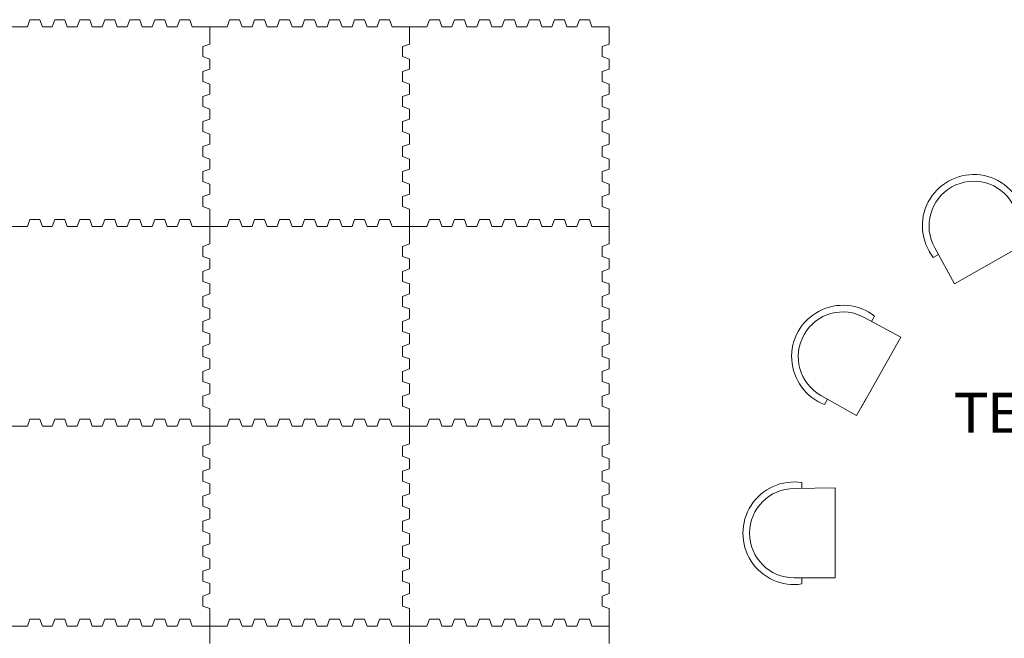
# Model space of a CAD drawing. Header units: millimetres. Extents: x -8931983 to 9630244, y 4 to 18563053.
# Tile 77 of 256: x 349104.04 to 349108.97, y 9281960.45 to 9281963.55. Entities that reach past the tile are written whole.
import ezdxf

# ---------------------------------------------------------------- set-up
doc = ezdxf.new("R2010")
doc.units = ezdxf.units.MM
doc.layers.add('LMOBILIARIO', color=252, linetype='Continuous', lineweight=5, true_color=0x898989)
doc.layers.add('TEXTO AMBIENTES', color=7, linetype='Continuous', lineweight=30)
doc.styles.add('Arial_1', font='arial.ttf', dxfattribs={"height": 0.15})

# ---------------------------------------------------------------- blocks, each defined once
blk = doc.blocks.new('silla edf 4')
at = {"layer": 'LMOBILIARIO', "lineweight": 0}
for p, q in [((-0.2234762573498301, 0), (-0.2265237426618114, -0.2048214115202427)), ((0.2234762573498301, 0), (0.2234762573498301, -0.2048214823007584)), ((-0.223793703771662, -0.038152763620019), (-0.2540463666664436, -0.038152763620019)), ((0.2234762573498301, -0.038152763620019), (0.2540463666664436, -0.038152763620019)), ((0.1816143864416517, -0.2048214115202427), (-0.2265237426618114, -0.2048214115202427)), ((0.2234762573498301, -0.2048214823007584), (0.1247153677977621, -0.2048214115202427))]:
    blk.add_line(p, q, dxfattribs=at)
for radius, start, end in [(0.2568952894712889, 351.459152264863, 188.540847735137), (0.2234762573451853, 0, 180)]:
    blk.add_arc((0, 0), radius, start, end, dxfattribs=at)
blk = doc.blocks.new('terapia grupal')
at = {"lineweight": 5}
blk.add_blockref('silla edf 4', (-1.0233894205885, 0.5333340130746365), dxfattribs=at)
for p, rotation in [((-1.907337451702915, 0.2897320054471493), 29.45180445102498), ((0.5578668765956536, -0.3646759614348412), 299.4518044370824), ((-2.561745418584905, -2.175472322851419), 119.451804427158), ((-0.0965410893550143, -2.829880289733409), 209.4518044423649)]:
    blk.add_blockref('silla edf 4', p, dxfattribs=dict(at, rotation=rotation))
at = {"lineweight": 5, "xscale": -1}
for p, rotation in [((-0.0965410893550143, 0.2897320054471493), 330.548195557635), ((-2.561745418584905, -0.3646759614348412), 60.54819557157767), ((-2.805347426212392, -1.248623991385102), 89.99999998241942), ((0.8014688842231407, -1.291524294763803), 269.9999999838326), ((0.5578668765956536, -2.175472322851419), 240.5481955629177), ((-1.907337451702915, -2.829880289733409), 150.5481955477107), ((-1.0233894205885, -3.073482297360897), 180)]:
    blk.add_blockref('silla edf 4', p, dxfattribs=dict(at, rotation=rotation))
blk = doc.blocks.new('bloque pg edf 04')
at = {"layer": 'LMOBILIARIO', "lineweight": 0}
for points in [[(-10.59918772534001, 10.43600963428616), (-10.51168772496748, 10.43600963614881), (-10.49918772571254, 10.47100963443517), (-10.44918772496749, 10.47100963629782), (-10.43668772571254, 10.43600963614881), (-10.38668772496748, 10.43600963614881), (-10.37418772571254, 10.47100963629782), (-10.32418772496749, 10.47100963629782), (-10.31168772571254, 10.43600963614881), (-10.26168772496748, 10.43600963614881), (-10.24918772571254, 10.47100963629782), (-10.19918772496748, 10.47100963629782), (-10.18668772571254, 10.43600963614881), (-10.13668772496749, 10.43600963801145), (-10.12418772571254, 10.47100963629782), (-10.09918772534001, 10.47100963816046), (-10.07418772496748, 10.47100963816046), (-10.06168772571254, 10.43600963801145), (-10.01168772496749, 10.43600963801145), (-9.999187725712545, 10.47100963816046), (-9.949187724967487, 10.47100963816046), (-9.936687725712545, 10.43600963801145), (-9.886687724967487, 10.43600963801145), (-9.874187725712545, 10.47100963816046), (-9.824187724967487, 10.47100963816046), (-9.811687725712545, 10.43600963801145), (-9.761687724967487, 10.4360096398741), (-9.749187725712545, 10.47100964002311), (-9.699187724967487, 10.47100964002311), (-9.686687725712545, 10.4360096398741), (-9.599187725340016, 10.43600963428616), (-9.599187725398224, 10.52350963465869), (-9.634187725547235, 10.53600963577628), (-9.634187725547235, 10.58600963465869), (-9.599187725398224, 10.59850963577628), (-9.599187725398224, 10.64850963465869), (-9.634187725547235, 10.66100963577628), (-9.634187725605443, 10.71100963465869), (-9.599187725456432, 10.72350963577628), (-9.599187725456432, 10.77350963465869), (-9.634187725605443, 10.78600963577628), (-9.634187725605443, 10.83600963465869), (-9.599187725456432, 10.84850963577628), (-9.59918772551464, 10.89850963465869), (-9.63418772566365, 10.91100963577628), (-9.63418772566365, 10.93600963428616), (-9.63418772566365, 10.96100963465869), (-9.59918772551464, 10.97350963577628), (-9.59918772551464, 11.02350963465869), (-9.63418772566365, 11.03600963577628), (-9.634187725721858, 11.08600963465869), (-9.599187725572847, 11.09850963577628), (-9.599187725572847, 11.14850963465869), (-9.634187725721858, 11.16100963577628), (-9.634187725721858, 11.21100963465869), (-9.599187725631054, 11.22350963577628), (-9.599187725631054, 11.27350963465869), (-9.634187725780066, 11.28600963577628), (-9.634187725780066, 11.33600963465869), (-9.599187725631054, 11.34850963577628), (-9.599187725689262, 11.43600963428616), (-9.686687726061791, 11.43600963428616), (-9.699187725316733, 11.47100963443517), (-9.749187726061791, 11.47100963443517), (-9.761687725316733, 11.43600963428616), (-9.811687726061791, 11.43600963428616), (-9.824187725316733, 11.47100963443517), (-9.874187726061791, 11.47100963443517), (-9.886687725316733, 11.43600963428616), (-9.936687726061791, 11.43600963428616), (-9.949187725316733, 11.47100963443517), (-9.999187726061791, 11.47100963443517), (-10.01168772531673, 11.43600963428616), (-10.06168772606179, 11.43600963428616), (-10.07418772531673, 11.47100963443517), (-10.09918772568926, 11.47100963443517), (-10.12418772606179, 11.47100963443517), (-10.13668772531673, 11.43600963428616), (-10.18668772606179, 11.43600963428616), (-10.19918772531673, 11.47100963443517), (-10.24918772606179, 11.47100963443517), (-10.26168772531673, 11.43600963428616), (-10.31168772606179, 11.43600963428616), (-10.32418772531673, 11.47100963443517), (-10.37418772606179, 11.47100963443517), (-10.38668772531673, 11.43600963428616), (-10.43668772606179, 11.43600963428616), (-10.44918772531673, 11.47100963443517), (-10.49918772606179, 11.47100963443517), (-10.51168772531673, 11.43600963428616), (-10.59918772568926, 11.43600963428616)], [(-10.59918777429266, 9.436009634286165), (-10.51168777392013, 9.43600963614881), (-10.49918777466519, 9.471009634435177), (-10.44918777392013, 9.47100963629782), (-10.43668777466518, 9.43600963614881), (-10.38668777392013, 9.43600963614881), (-10.37418777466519, 9.47100963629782), (-10.32418777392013, 9.47100963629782), (-10.31168777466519, 9.43600963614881), (-10.26168777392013, 9.43600963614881), (-10.24918777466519, 9.47100963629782), (-10.19918777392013, 9.47100963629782), (-10.18668777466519, 9.43600963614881), (-10.13668777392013, 9.436009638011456), (-10.12418777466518, 9.47100963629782), (-10.09918777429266, 9.471009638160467), (-10.07418777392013, 9.471009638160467), (-10.06168777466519, 9.436009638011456), (-10.01168777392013, 9.436009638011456), (-9.999187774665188, 9.471009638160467), (-9.949187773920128, 9.471009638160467), (-9.936687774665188, 9.436009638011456), (-9.886687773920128, 9.436009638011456), (-9.874187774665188, 9.471009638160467), (-9.824187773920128, 9.471009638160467), (-9.811687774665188, 9.436009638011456), (-9.761687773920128, 9.4360096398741), (-9.749187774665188, 9.471009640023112), (-9.699187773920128, 9.471009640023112), (-9.686687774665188, 9.4360096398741), (-9.599187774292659, 9.436009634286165), (-9.599187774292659, 9.523509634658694), (-9.63418777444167, 9.536009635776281), (-9.634187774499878, 9.586009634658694), (-9.599187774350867, 9.598509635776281), (-9.599187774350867, 9.648509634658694), (-9.634187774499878, 9.661009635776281), (-9.634187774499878, 9.711009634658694), (-9.599187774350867, 9.723509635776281), (-9.599187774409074, 9.773509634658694), (-9.634187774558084, 9.786009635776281), (-9.634187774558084, 9.836009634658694), (-9.599187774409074, 9.848509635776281), (-9.599187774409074, 9.898509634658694), (-9.634187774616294, 9.911009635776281), (-9.634187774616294, 9.936009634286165), (-9.634187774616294, 9.961009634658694), (-9.59918777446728, 9.973509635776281), (-9.59918777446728, 10.02350963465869), (-9.634187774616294, 10.03600963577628), (-9.634187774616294, 10.08600963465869), (-9.59918777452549, 10.09850963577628), (-9.59918777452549, 10.14850963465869), (-9.634187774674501, 10.16100963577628), (-9.634187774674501, 10.21100963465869), (-9.59918777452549, 10.22350963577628), (-9.599187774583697, 10.27350963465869), (-9.634187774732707, 10.28600963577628), (-9.634187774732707, 10.33600963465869), (-9.599187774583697, 10.34850963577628), (-9.599187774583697, 10.43600963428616), (-9.686687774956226, 10.43600963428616), (-9.699187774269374, 10.47100963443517), (-9.749187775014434, 10.47100963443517), (-9.761687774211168, 10.43600963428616), (-9.811687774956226, 10.43600963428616), (-9.824187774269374, 10.47100963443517), (-9.874187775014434, 10.47100963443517), (-9.886687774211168, 10.43600963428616), (-9.936687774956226, 10.43600963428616), (-9.949187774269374, 10.47100963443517), (-9.999187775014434, 10.47100963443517), (-10.01168777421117, 10.43600963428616), (-10.06168777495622, 10.43600963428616), (-10.07418777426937, 10.47100963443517), (-10.0991877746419, 10.47100963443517), (-10.12418777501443, 10.47100963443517), (-10.13668777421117, 10.43600963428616), (-10.18668777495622, 10.43600963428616), (-10.19918777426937, 10.47100963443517), (-10.24918777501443, 10.47100963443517), (-10.26168777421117, 10.43600963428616), (-10.31168777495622, 10.43600963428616), (-10.32418777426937, 10.47100963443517), (-10.37418777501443, 10.47100963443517), (-10.38668777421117, 10.43600963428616), (-10.43668777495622, 10.43600963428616), (-10.44918777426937, 10.47100963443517), (-10.49918777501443, 10.47100963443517), (-10.51168777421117, 10.43600963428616), (-10.5991877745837, 10.43600963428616)], [(-10.5991878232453, 8.436009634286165), (-10.51168782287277, 8.43600963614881), (-10.49918782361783, 8.471009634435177), (-10.44918782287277, 8.47100963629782), (-10.43668782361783, 8.43600963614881), (-10.38668782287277, 8.43600963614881), (-10.37418782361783, 8.47100963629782), (-10.32418782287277, 8.47100963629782), (-10.31168782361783, 8.43600963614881), (-10.26168782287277, 8.43600963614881), (-10.24918782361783, 8.47100963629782), (-10.19918782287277, 8.47100963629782), (-10.18668782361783, 8.43600963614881), (-10.13668782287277, 8.436009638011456), (-10.12418782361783, 8.47100963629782), (-10.0991878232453, 8.471009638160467), (-10.07418782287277, 8.471009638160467), (-10.06168782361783, 8.436009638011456), (-10.01168782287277, 8.436009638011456), (-9.99918782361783, 8.471009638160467), (-9.949187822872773, 8.471009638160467), (-9.93668782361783, 8.436009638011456), (-9.886687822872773, 8.436009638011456), (-9.87418782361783, 8.471009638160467), (-9.824187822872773, 8.471009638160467), (-9.81168782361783, 8.436009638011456), (-9.761687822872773, 8.4360096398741), (-9.74918782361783, 8.471009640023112), (-9.699187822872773, 8.471009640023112), (-9.68668782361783, 8.4360096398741), (-9.599187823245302, 8.436009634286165), (-9.599187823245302, 8.523509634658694), (-9.634187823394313, 8.536009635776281), (-9.634187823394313, 8.586009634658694), (-9.59918782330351, 8.598509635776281), (-9.59918782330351, 8.648509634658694), (-9.634187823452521, 8.661009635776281), (-9.634187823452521, 8.711009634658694), (-9.59918782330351, 8.723509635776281), (-9.599187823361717, 8.773509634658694), (-9.634187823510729, 8.786009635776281), (-9.634187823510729, 8.836009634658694), (-9.599187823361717, 8.848509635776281), (-9.599187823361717, 8.898509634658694), (-9.634187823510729, 8.911009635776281), (-9.634187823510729, 8.936009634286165), (-9.634187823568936, 8.961009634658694), (-9.599187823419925, 8.973509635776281), (-9.599187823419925, 9.023509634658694), (-9.634187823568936, 9.036009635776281), (-9.634187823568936, 9.086009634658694), (-9.599187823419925, 9.098509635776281), (-9.599187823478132, 9.148509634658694), (-9.634187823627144, 9.161009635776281), (-9.634187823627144, 9.211009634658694), (-9.599187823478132, 9.223509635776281), (-9.599187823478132, 9.273509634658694), (-9.634187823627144, 9.286009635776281), (-9.634187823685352, 9.336009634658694), (-9.59918782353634, 9.348509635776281), (-9.59918782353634, 9.436009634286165), (-9.68668782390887, 9.436009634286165), (-9.699187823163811, 9.471009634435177), (-9.74918782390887, 9.471009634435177), (-9.761687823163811, 9.436009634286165), (-9.81168782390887, 9.436009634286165), (-9.824187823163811, 9.471009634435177), (-9.87418782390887, 9.471009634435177), (-9.886687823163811, 9.436009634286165), (-9.93668782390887, 9.436009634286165), (-9.949187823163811, 9.471009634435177), (-9.99918782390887, 9.471009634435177), (-10.01168782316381, 9.436009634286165), (-10.06168782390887, 9.436009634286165), (-10.07418782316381, 9.471009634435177), (-10.09918782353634, 9.471009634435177), (-10.12418782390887, 9.471009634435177), (-10.13668782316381, 9.436009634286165), (-10.18668782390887, 9.436009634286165), (-10.19918782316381, 9.471009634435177), (-10.24918782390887, 9.471009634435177), (-10.26168782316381, 9.436009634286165), (-10.31168782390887, 9.436009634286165), (-10.32418782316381, 9.471009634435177), (-10.37418782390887, 9.471009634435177), (-10.38668782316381, 9.436009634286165), (-10.43668782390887, 9.436009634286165), (-10.44918782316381, 9.471009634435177), (-10.49918782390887, 9.471009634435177), (-10.51168782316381, 9.436009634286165), (-10.59918782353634, 9.436009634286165)], [(-9.599187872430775, 8.348509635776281), (-9.599187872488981, 8.436009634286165), (-9.686687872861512, 8.436009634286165), (-9.699187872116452, 8.471009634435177), (-9.749187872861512, 8.471009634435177), (-9.761687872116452, 8.436009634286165), (-9.811687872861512, 8.436009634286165), (-9.824187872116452, 8.471009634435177), (-9.874187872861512, 8.471009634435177), (-9.886687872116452, 8.436009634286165), (-9.936687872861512, 8.436009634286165), (-9.949187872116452, 8.471009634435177), (-9.999187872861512, 8.471009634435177), (-10.01168787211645, 8.436009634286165), (-10.06168787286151, 8.436009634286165), (-10.07418787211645, 8.471009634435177), (-10.09918787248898, 8.471009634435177), (-10.12418787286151, 8.471009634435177), (-10.13668787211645, 8.436009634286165), (-10.18668787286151, 8.436009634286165), (-10.19918787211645, 8.471009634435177), (-10.24918787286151, 8.471009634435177), (-10.26168787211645, 8.436009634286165), (-10.31168787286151, 8.436009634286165), (-10.32418787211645, 8.471009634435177), (-10.37418787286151, 8.471009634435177), (-10.38668787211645, 8.436009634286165), (-10.43668787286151, 8.436009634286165), (-10.44918787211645, 8.471009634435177), (-10.49918787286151, 8.471009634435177), (-10.51168787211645, 8.436009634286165), (-10.59918787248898, 8.436009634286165)], [(-8.599187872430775, 8.348509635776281), (-8.599187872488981, 8.436009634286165), (-8.686687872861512, 8.436009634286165), (-8.699187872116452, 8.471009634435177), (-8.749187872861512, 8.471009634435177), (-8.761687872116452, 8.436009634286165), (-8.811687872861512, 8.436009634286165), (-8.824187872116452, 8.471009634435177), (-8.874187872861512, 8.471009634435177), (-8.886687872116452, 8.436009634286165), (-8.936687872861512, 8.436009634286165), (-8.949187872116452, 8.471009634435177), (-8.999187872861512, 8.471009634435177), (-9.011687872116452, 8.436009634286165), (-9.061687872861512, 8.436009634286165), (-9.074187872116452, 8.471009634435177), (-9.099187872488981, 8.471009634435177), (-9.124187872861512, 8.471009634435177), (-9.136687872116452, 8.436009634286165), (-9.186687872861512, 8.436009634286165), (-9.199187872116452, 8.471009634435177), (-9.249187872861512, 8.471009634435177), (-9.261687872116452, 8.436009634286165), (-9.311687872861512, 8.436009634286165), (-9.324187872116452, 8.471009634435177), (-9.374187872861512, 8.471009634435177), (-9.386687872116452, 8.436009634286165), (-9.436687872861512, 8.436009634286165), (-9.449187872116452, 8.471009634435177), (-9.499187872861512, 8.471009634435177), (-9.511687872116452, 8.436009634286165), (-9.599187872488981, 8.436009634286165), (-9.599187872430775, 8.348509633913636)], [(-7.599187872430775, 8.348509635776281), (-7.599187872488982, 8.436009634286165), (-7.686687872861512, 8.436009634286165), (-7.699187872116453, 8.471009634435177), (-7.749187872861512, 8.471009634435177), (-7.761687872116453, 8.436009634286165), (-7.811687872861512, 8.436009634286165), (-7.824187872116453, 8.471009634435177), (-7.874187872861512, 8.471009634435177), (-7.886687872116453, 8.436009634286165), (-7.936687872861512, 8.436009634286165), (-7.949187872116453, 8.471009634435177), (-7.999187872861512, 8.471009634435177), (-8.011687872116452, 8.436009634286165), (-8.061687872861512, 8.436009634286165), (-8.074187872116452, 8.471009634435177), (-8.099187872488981, 8.471009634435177), (-8.124187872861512, 8.471009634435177), (-8.136687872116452, 8.436009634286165), (-8.186687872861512, 8.436009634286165), (-8.199187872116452, 8.471009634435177), (-8.249187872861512, 8.471009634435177), (-8.261687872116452, 8.436009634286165), (-8.311687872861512, 8.436009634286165), (-8.324187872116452, 8.471009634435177), (-8.374187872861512, 8.471009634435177), (-8.386687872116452, 8.436009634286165), (-8.436687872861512, 8.436009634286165), (-8.449187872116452, 8.471009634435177), (-8.499187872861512, 8.471009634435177), (-8.511687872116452, 8.436009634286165), (-8.599187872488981, 8.436009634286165), (-8.599187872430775, 8.348509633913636)]]:
    blk.add_lwpolyline(points, dxfattribs=at)
for points in [[(-9.599187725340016, 10.43600963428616), (-9.511687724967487, 10.43600963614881), (-9.499187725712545, 10.47100963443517), (-9.449187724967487, 10.47100963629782), (-9.436687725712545, 10.43600963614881), (-9.386687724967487, 10.43600963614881), (-9.374187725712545, 10.47100963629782), (-9.324187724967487, 10.47100963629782), (-9.311687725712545, 10.43600963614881), (-9.261687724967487, 10.43600963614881), (-9.249187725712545, 10.47100963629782), (-9.199187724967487, 10.47100963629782), (-9.186687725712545, 10.43600963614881), (-9.136687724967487, 10.43600963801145), (-9.124187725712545, 10.47100963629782), (-9.099187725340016, 10.47100963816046), (-9.074187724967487, 10.47100963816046), (-9.061687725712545, 10.43600963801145), (-9.011687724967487, 10.43600963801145), (-8.999187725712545, 10.47100963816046), (-8.949187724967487, 10.47100963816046), (-8.936687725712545, 10.43600963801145), (-8.886687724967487, 10.43600963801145), (-8.874187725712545, 10.47100963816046), (-8.824187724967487, 10.47100963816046), (-8.811687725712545, 10.43600963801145), (-8.761687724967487, 10.4360096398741), (-8.749187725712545, 10.47100964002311), (-8.699187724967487, 10.47100964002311), (-8.686687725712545, 10.4360096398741), (-8.599187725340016, 10.43600963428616), (-8.599187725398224, 10.52350963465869), (-8.634187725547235, 10.53600963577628), (-8.634187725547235, 10.58600963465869), (-8.599187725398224, 10.59850963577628), (-8.599187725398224, 10.64850963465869), (-8.634187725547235, 10.66100963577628), (-8.634187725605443, 10.71100963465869), (-8.599187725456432, 10.72350963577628), (-8.599187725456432, 10.77350963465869), (-8.634187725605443, 10.78600963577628), (-8.634187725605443, 10.83600963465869), (-8.599187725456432, 10.84850963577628), (-8.59918772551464, 10.89850963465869), (-8.63418772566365, 10.91100963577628), (-8.63418772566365, 10.93600963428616), (-8.63418772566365, 10.96100963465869), (-8.59918772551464, 10.97350963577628), (-8.59918772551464, 11.02350963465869), (-8.63418772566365, 11.03600963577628), (-8.634187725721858, 11.08600963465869), (-8.599187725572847, 11.09850963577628), (-8.599187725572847, 11.14850963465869), (-8.634187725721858, 11.16100963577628), (-8.634187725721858, 11.21100963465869), (-8.599187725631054, 11.22350963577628), (-8.599187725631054, 11.27350963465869), (-8.634187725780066, 11.28600963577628), (-8.634187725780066, 11.33600963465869), (-8.599187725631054, 11.34850963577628), (-8.599187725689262, 11.43600963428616), (-8.686687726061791, 11.43600963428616), (-8.699187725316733, 11.47100963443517), (-8.749187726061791, 11.47100963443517), (-8.761687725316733, 11.43600963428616), (-8.811687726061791, 11.43600963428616), (-8.824187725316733, 11.47100963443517), (-8.874187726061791, 11.47100963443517), (-8.886687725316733, 11.43600963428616), (-8.936687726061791, 11.43600963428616), (-8.949187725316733, 11.47100963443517), (-8.999187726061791, 11.47100963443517), (-9.011687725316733, 11.43600963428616), (-9.061687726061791, 11.43600963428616), (-9.074187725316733, 11.47100963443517), (-9.099187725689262, 11.47100963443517), (-9.124187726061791, 11.47100963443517), (-9.136687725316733, 11.43600963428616), (-9.186687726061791, 11.43600963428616), (-9.199187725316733, 11.47100963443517), (-9.249187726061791, 11.47100963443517), (-9.261687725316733, 11.43600963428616), (-9.311687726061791, 11.43600963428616), (-9.324187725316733, 11.47100963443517), (-9.374187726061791, 11.47100963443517), (-9.386687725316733, 11.43600963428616), (-9.436687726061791, 11.43600963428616), (-9.449187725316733, 11.47100963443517), (-9.499187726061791, 11.47100963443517), (-9.511687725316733, 11.43600963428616), (-9.599187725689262, 11.43600963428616), (-9.599187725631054, 11.34850963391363), (-9.634187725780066, 11.33600963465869), (-9.634187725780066, 11.28600963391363), (-9.599187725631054, 11.27350963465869), (-9.599187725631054, 11.22350963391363), (-9.634187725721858, 11.21100963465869), (-9.634187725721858, 11.16100963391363), (-9.599187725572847, 11.14850963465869), (-9.599187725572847, 11.09850963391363), (-9.634187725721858, 11.08600963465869), (-9.63418772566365, 11.03600963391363), (-9.59918772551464, 11.02350963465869), (-9.59918772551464, 10.97350963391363), (-9.63418772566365, 10.96100963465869), (-9.63418772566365, 10.93600963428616), (-9.63418772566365, 10.91100963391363), (-9.59918772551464, 10.89850963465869), (-9.599187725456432, 10.84850963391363), (-9.634187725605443, 10.83600963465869), (-9.634187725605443, 10.78600963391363), (-9.599187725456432, 10.77350963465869), (-9.599187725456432, 10.72350963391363), (-9.634187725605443, 10.71100963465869), (-9.634187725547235, 10.66100963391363), (-9.599187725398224, 10.64850963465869), (-9.599187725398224, 10.59850963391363), (-9.634187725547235, 10.58600963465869), (-9.634187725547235, 10.53600963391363), (-9.599187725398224, 10.52350963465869)], [(-8.599187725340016, 10.43600963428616), (-8.511687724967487, 10.43600963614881), (-8.499187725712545, 10.47100963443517), (-8.449187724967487, 10.47100963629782), (-8.436687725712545, 10.43600963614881), (-8.386687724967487, 10.43600963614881), (-8.374187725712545, 10.47100963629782), (-8.324187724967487, 10.47100963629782), (-8.311687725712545, 10.43600963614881), (-8.261687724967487, 10.43600963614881), (-8.249187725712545, 10.47100963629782), (-8.199187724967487, 10.47100963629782), (-8.186687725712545, 10.43600963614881), (-8.136687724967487, 10.43600963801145), (-8.124187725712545, 10.47100963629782), (-8.099187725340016, 10.47100963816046), (-8.074187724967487, 10.47100963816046), (-8.061687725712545, 10.43600963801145), (-8.011687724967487, 10.43600963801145), (-7.999187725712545, 10.47100963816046), (-7.949187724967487, 10.47100963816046), (-7.936687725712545, 10.43600963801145), (-7.886687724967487, 10.43600963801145), (-7.874187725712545, 10.47100963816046), (-7.824187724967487, 10.47100963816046), (-7.811687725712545, 10.43600963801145), (-7.761687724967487, 10.4360096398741), (-7.749187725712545, 10.47100964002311), (-7.699187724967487, 10.47100964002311), (-7.686687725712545, 10.4360096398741), (-7.599187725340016, 10.43600963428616), (-7.599187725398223, 10.52350963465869), (-7.634187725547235, 10.53600963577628), (-7.634187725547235, 10.58600963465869), (-7.599187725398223, 10.59850963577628), (-7.599187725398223, 10.64850963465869), (-7.634187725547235, 10.66100963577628), (-7.634187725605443, 10.71100963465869), (-7.599187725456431, 10.72350963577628), (-7.599187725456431, 10.77350963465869), (-7.634187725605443, 10.78600963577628), (-7.634187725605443, 10.83600963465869), (-7.599187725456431, 10.84850963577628), (-7.599187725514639, 10.89850963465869), (-7.63418772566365, 10.91100963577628), (-7.63418772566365, 10.93600963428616), (-7.63418772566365, 10.96100963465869), (-7.599187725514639, 10.97350963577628), (-7.599187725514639, 11.02350963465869), (-7.63418772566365, 11.03600963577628), (-7.634187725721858, 11.08600963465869), (-7.599187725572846, 11.09850963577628), (-7.599187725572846, 11.14850963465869), (-7.634187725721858, 11.16100963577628), (-7.634187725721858, 11.21100963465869), (-7.599187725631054, 11.22350963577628), (-7.599187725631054, 11.27350963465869), (-7.634187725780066, 11.28600963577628), (-7.634187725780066, 11.33600963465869), (-7.599187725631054, 11.34850963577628), (-7.599187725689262, 11.43600963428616), (-7.686687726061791, 11.43600963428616), (-7.699187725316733, 11.47100963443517), (-7.749187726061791, 11.47100963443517), (-7.761687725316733, 11.43600963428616), (-7.811687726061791, 11.43600963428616), (-7.824187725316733, 11.47100963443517), (-7.874187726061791, 11.47100963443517), (-7.886687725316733, 11.43600963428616), (-7.936687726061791, 11.43600963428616), (-7.949187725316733, 11.47100963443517), (-7.999187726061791, 11.47100963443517), (-8.011687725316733, 11.43600963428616), (-8.061687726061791, 11.43600963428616), (-8.074187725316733, 11.47100963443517), (-8.099187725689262, 11.47100963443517), (-8.124187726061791, 11.47100963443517), (-8.136687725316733, 11.43600963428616), (-8.186687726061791, 11.43600963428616), (-8.199187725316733, 11.47100963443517), (-8.249187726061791, 11.47100963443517), (-8.261687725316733, 11.43600963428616), (-8.311687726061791, 11.43600963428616), (-8.324187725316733, 11.47100963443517), (-8.374187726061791, 11.47100963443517), (-8.386687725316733, 11.43600963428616), (-8.436687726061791, 11.43600963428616), (-8.449187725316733, 11.47100963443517), (-8.499187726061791, 11.47100963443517), (-8.511687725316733, 11.43600963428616), (-8.599187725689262, 11.43600963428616), (-8.599187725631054, 11.34850963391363), (-8.634187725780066, 11.33600963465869), (-8.634187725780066, 11.28600963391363), (-8.599187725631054, 11.27350963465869), (-8.599187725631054, 11.22350963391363), (-8.634187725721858, 11.21100963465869), (-8.634187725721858, 11.16100963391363), (-8.599187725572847, 11.14850963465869), (-8.599187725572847, 11.09850963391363), (-8.634187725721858, 11.08600963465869), (-8.63418772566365, 11.03600963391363), (-8.59918772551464, 11.02350963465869), (-8.59918772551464, 10.97350963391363), (-8.63418772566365, 10.96100963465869), (-8.63418772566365, 10.93600963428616), (-8.63418772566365, 10.91100963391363), (-8.59918772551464, 10.89850963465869), (-8.599187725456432, 10.84850963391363), (-8.634187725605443, 10.83600963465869), (-8.634187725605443, 10.78600963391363), (-8.599187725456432, 10.77350963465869), (-8.599187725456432, 10.72350963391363), (-8.634187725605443, 10.71100963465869), (-8.634187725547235, 10.66100963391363), (-8.599187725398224, 10.64850963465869), (-8.599187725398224, 10.59850963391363), (-8.634187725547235, 10.58600963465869), (-8.634187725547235, 10.53600963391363), (-8.599187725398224, 10.52350963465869)], [(-9.599187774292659, 9.436009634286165), (-9.511687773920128, 9.43600963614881), (-9.499187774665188, 9.471009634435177), (-9.449187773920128, 9.47100963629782), (-9.436687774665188, 9.43600963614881), (-9.386687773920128, 9.43600963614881), (-9.374187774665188, 9.47100963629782), (-9.324187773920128, 9.47100963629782), (-9.311687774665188, 9.43600963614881), (-9.261687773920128, 9.43600963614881), (-9.249187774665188, 9.47100963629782), (-9.199187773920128, 9.47100963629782), (-9.186687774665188, 9.43600963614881), (-9.136687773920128, 9.436009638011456), (-9.124187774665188, 9.47100963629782), (-9.099187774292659, 9.471009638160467), (-9.074187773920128, 9.471009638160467), (-9.061687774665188, 9.436009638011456), (-9.011687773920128, 9.436009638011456), (-8.999187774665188, 9.471009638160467), (-8.949187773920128, 9.471009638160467), (-8.936687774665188, 9.436009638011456), (-8.886687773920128, 9.436009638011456), (-8.874187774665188, 9.471009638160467), (-8.824187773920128, 9.471009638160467), (-8.811687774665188, 9.436009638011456), (-8.761687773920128, 9.4360096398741), (-8.749187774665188, 9.471009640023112), (-8.699187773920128, 9.471009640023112), (-8.686687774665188, 9.4360096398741), (-8.599187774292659, 9.436009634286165), (-8.599187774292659, 9.523509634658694), (-8.63418777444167, 9.536009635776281), (-8.634187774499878, 9.586009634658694), (-8.599187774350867, 9.598509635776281), (-8.599187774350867, 9.648509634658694), (-8.634187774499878, 9.661009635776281), (-8.634187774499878, 9.711009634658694), (-8.599187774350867, 9.723509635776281), (-8.599187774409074, 9.773509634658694), (-8.634187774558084, 9.786009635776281), (-8.634187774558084, 9.836009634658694), (-8.599187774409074, 9.848509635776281), (-8.599187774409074, 9.898509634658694), (-8.634187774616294, 9.911009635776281), (-8.634187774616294, 9.936009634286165), (-8.634187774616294, 9.961009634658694), (-8.59918777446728, 9.973509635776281), (-8.59918777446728, 10.02350963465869), (-8.634187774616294, 10.03600963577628), (-8.634187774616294, 10.08600963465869), (-8.59918777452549, 10.09850963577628), (-8.59918777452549, 10.14850963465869), (-8.634187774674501, 10.16100963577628), (-8.634187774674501, 10.21100963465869), (-8.59918777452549, 10.22350963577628), (-8.599187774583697, 10.27350963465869), (-8.634187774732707, 10.28600963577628), (-8.634187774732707, 10.33600963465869), (-8.599187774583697, 10.34850963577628), (-8.599187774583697, 10.43600963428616), (-8.686687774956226, 10.43600963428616), (-8.699187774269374, 10.47100963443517), (-8.749187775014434, 10.47100963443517), (-8.761687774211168, 10.43600963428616), (-8.811687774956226, 10.43600963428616), (-8.824187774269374, 10.47100963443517), (-8.874187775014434, 10.47100963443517), (-8.886687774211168, 10.43600963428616), (-8.936687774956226, 10.43600963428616), (-8.949187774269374, 10.47100963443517), (-8.999187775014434, 10.47100963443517), (-9.011687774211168, 10.43600963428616), (-9.061687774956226, 10.43600963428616), (-9.074187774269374, 10.47100963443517), (-9.099187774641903, 10.47100963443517), (-9.124187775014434, 10.47100963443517), (-9.136687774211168, 10.43600963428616), (-9.186687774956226, 10.43600963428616), (-9.199187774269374, 10.47100963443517), (-9.249187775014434, 10.47100963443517), (-9.261687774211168, 10.43600963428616), (-9.311687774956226, 10.43600963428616), (-9.324187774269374, 10.47100963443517), (-9.374187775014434, 10.47100963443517), (-9.386687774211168, 10.43600963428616), (-9.436687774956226, 10.43600963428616), (-9.449187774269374, 10.47100963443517), (-9.499187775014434, 10.47100963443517), (-9.511687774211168, 10.43600963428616), (-9.599187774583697, 10.43600963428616), (-9.599187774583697, 10.34850963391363), (-9.634187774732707, 10.33600963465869), (-9.634187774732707, 10.28600963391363), (-9.599187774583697, 10.27350963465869), (-9.59918777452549, 10.22350963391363), (-9.634187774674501, 10.21100963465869), (-9.634187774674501, 10.16100963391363), (-9.59918777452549, 10.14850963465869), (-9.59918777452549, 10.09850963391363), (-9.634187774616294, 10.08600963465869), (-9.634187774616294, 10.03600963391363), (-9.59918777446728, 10.02350963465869), (-9.59918777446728, 9.973509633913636), (-9.634187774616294, 9.961009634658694), (-9.634187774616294, 9.936009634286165), (-9.634187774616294, 9.911009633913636), (-9.599187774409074, 9.898509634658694), (-9.599187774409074, 9.848509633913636), (-9.634187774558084, 9.836009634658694), (-9.634187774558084, 9.786009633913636), (-9.599187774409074, 9.773509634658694), (-9.599187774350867, 9.723509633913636), (-9.634187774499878, 9.711009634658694), (-9.634187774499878, 9.661009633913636), (-9.599187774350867, 9.648509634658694), (-9.599187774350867, 9.598509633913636), (-9.634187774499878, 9.586009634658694), (-9.63418777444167, 9.536009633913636), (-9.599187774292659, 9.523509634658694)], [(-8.599187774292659, 9.436009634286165), (-8.511687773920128, 9.43600963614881), (-8.499187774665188, 9.471009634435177), (-8.449187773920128, 9.47100963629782), (-8.436687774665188, 9.43600963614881), (-8.386687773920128, 9.43600963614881), (-8.374187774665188, 9.47100963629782), (-8.324187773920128, 9.47100963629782), (-8.311687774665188, 9.43600963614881), (-8.261687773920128, 9.43600963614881), (-8.249187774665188, 9.47100963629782), (-8.199187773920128, 9.47100963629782), (-8.186687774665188, 9.43600963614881), (-8.136687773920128, 9.436009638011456), (-8.124187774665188, 9.47100963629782), (-8.099187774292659, 9.471009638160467), (-8.074187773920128, 9.471009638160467), (-8.061687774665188, 9.436009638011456), (-8.011687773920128, 9.436009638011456), (-7.999187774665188, 9.471009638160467), (-7.949187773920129, 9.471009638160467), (-7.936687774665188, 9.436009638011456), (-7.886687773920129, 9.436009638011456), (-7.874187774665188, 9.471009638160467), (-7.824187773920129, 9.471009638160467), (-7.811687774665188, 9.436009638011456), (-7.761687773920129, 9.4360096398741), (-7.749187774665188, 9.471009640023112), (-7.699187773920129, 9.471009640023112), (-7.686687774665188, 9.4360096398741), (-7.599187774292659, 9.436009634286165), (-7.599187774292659, 9.523509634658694), (-7.63418777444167, 9.536009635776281), (-7.634187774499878, 9.586009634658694), (-7.599187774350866, 9.598509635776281), (-7.599187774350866, 9.648509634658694), (-7.634187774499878, 9.661009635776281), (-7.634187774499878, 9.711009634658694), (-7.599187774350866, 9.723509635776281), (-7.599187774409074, 9.773509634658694), (-7.634187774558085, 9.786009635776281), (-7.634187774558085, 9.836009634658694), (-7.599187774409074, 9.848509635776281), (-7.599187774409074, 9.898509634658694), (-7.634187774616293, 9.911009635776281), (-7.634187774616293, 9.936009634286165), (-7.634187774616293, 9.961009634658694), (-7.599187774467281, 9.973509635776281), (-7.599187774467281, 10.02350963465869), (-7.634187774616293, 10.03600963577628), (-7.634187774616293, 10.08600963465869), (-7.599187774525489, 10.09850963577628), (-7.599187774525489, 10.14850963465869), (-7.634187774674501, 10.16100963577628), (-7.634187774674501, 10.21100963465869), (-7.599187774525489, 10.22350963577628), (-7.599187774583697, 10.27350963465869), (-7.634187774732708, 10.28600963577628), (-7.634187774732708, 10.33600963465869), (-7.599187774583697, 10.34850963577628), (-7.599187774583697, 10.43600963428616), (-7.686687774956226, 10.43600963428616), (-7.699187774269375, 10.47100963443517), (-7.749187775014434, 10.47100963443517), (-7.761687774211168, 10.43600963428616), (-7.811687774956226, 10.43600963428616), (-7.824187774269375, 10.47100963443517), (-7.874187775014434, 10.47100963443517), (-7.886687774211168, 10.43600963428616), (-7.936687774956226, 10.43600963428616), (-7.949187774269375, 10.47100963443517), (-7.999187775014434, 10.47100963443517), (-8.011687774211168, 10.43600963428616), (-8.061687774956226, 10.43600963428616), (-8.074187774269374, 10.47100963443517), (-8.099187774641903, 10.47100963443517), (-8.124187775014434, 10.47100963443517), (-8.136687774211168, 10.43600963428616), (-8.186687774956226, 10.43600963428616), (-8.199187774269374, 10.47100963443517), (-8.249187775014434, 10.47100963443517), (-8.261687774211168, 10.43600963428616), (-8.311687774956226, 10.43600963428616), (-8.324187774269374, 10.47100963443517), (-8.374187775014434, 10.47100963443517), (-8.386687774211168, 10.43600963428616), (-8.436687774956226, 10.43600963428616), (-8.449187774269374, 10.47100963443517), (-8.499187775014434, 10.47100963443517), (-8.511687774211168, 10.43600963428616), (-8.599187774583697, 10.43600963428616), (-8.599187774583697, 10.34850963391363), (-8.634187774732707, 10.33600963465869), (-8.634187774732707, 10.28600963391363), (-8.599187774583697, 10.27350963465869), (-8.59918777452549, 10.22350963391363), (-8.634187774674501, 10.21100963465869), (-8.634187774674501, 10.16100963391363), (-8.59918777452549, 10.14850963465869), (-8.59918777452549, 10.09850963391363), (-8.634187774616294, 10.08600963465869), (-8.634187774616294, 10.03600963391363), (-8.59918777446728, 10.02350963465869), (-8.59918777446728, 9.973509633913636), (-8.634187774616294, 9.961009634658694), (-8.634187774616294, 9.936009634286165), (-8.634187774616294, 9.911009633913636), (-8.599187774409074, 9.898509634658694), (-8.599187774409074, 9.848509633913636), (-8.634187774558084, 9.836009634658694), (-8.634187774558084, 9.786009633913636), (-8.599187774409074, 9.773509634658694), (-8.599187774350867, 9.723509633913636), (-8.634187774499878, 9.711009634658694), (-8.634187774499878, 9.661009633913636), (-8.599187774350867, 9.648509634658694), (-8.599187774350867, 9.598509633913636), (-8.634187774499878, 9.586009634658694), (-8.63418777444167, 9.536009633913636), (-8.599187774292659, 9.523509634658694)], [(-9.599187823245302, 8.436009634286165), (-9.511687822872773, 8.43600963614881), (-9.49918782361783, 8.471009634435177), (-9.449187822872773, 8.47100963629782), (-9.43668782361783, 8.43600963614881), (-9.386687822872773, 8.43600963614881), (-9.37418782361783, 8.47100963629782), (-9.324187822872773, 8.47100963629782), (-9.31168782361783, 8.43600963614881), (-9.261687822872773, 8.43600963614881), (-9.24918782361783, 8.47100963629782), (-9.199187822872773, 8.47100963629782), (-9.18668782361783, 8.43600963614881), (-9.136687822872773, 8.436009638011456), (-9.12418782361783, 8.47100963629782), (-9.099187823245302, 8.471009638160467), (-9.074187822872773, 8.471009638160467), (-9.06168782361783, 8.436009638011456), (-9.011687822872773, 8.436009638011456), (-8.99918782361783, 8.471009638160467), (-8.949187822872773, 8.471009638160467), (-8.93668782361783, 8.436009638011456), (-8.886687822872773, 8.436009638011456), (-8.87418782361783, 8.471009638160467), (-8.824187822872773, 8.471009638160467), (-8.81168782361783, 8.436009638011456), (-8.761687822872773, 8.4360096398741), (-8.74918782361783, 8.471009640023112), (-8.699187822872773, 8.471009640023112), (-8.68668782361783, 8.4360096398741), (-8.599187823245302, 8.436009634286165), (-8.599187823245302, 8.523509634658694), (-8.634187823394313, 8.536009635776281), (-8.634187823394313, 8.586009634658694), (-8.59918782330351, 8.598509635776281), (-8.59918782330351, 8.648509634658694), (-8.634187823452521, 8.661009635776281), (-8.634187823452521, 8.711009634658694), (-8.59918782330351, 8.723509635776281), (-8.599187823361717, 8.773509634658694), (-8.634187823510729, 8.786009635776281), (-8.634187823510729, 8.836009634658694), (-8.599187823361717, 8.848509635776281), (-8.599187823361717, 8.898509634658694), (-8.634187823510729, 8.911009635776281), (-8.634187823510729, 8.936009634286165), (-8.634187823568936, 8.961009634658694), (-8.599187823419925, 8.973509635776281), (-8.599187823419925, 9.023509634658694), (-8.634187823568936, 9.036009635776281), (-8.634187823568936, 9.086009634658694), (-8.599187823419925, 9.098509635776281), (-8.599187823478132, 9.148509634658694), (-8.634187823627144, 9.161009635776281), (-8.634187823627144, 9.211009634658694), (-8.599187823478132, 9.223509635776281), (-8.599187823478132, 9.273509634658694), (-8.634187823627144, 9.286009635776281), (-8.634187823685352, 9.336009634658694), (-8.59918782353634, 9.348509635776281), (-8.59918782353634, 9.436009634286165), (-8.68668782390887, 9.436009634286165), (-8.699187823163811, 9.471009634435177), (-8.74918782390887, 9.471009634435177), (-8.761687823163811, 9.436009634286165), (-8.81168782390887, 9.436009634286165), (-8.824187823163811, 9.471009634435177), (-8.87418782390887, 9.471009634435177), (-8.886687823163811, 9.436009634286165), (-8.93668782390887, 9.436009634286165), (-8.949187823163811, 9.471009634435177), (-8.99918782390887, 9.471009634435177), (-9.011687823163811, 9.436009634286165), (-9.06168782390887, 9.436009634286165), (-9.074187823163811, 9.471009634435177), (-9.09918782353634, 9.471009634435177), (-9.12418782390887, 9.471009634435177), (-9.136687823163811, 9.436009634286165), (-9.18668782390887, 9.436009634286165), (-9.199187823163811, 9.471009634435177), (-9.24918782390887, 9.471009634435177), (-9.261687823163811, 9.436009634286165), (-9.31168782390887, 9.436009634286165), (-9.324187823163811, 9.471009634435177), (-9.37418782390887, 9.471009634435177), (-9.386687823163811, 9.436009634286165), (-9.43668782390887, 9.436009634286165), (-9.449187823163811, 9.471009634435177), (-9.49918782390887, 9.471009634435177), (-9.511687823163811, 9.436009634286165), (-9.59918782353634, 9.436009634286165), (-9.59918782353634, 9.348509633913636), (-9.634187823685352, 9.336009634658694), (-9.634187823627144, 9.286009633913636), (-9.599187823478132, 9.273509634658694), (-9.599187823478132, 9.223509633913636), (-9.634187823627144, 9.211009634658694), (-9.634187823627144, 9.161009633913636), (-9.599187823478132, 9.148509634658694), (-9.599187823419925, 9.098509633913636), (-9.634187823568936, 9.086009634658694), (-9.634187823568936, 9.036009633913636), (-9.599187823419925, 9.023509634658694), (-9.599187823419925, 8.973509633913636), (-9.634187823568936, 8.961009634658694), (-9.634187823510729, 8.936009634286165), (-9.634187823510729, 8.911009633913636), (-9.599187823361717, 8.898509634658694), (-9.599187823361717, 8.848509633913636), (-9.634187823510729, 8.836009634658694), (-9.634187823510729, 8.786009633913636), (-9.599187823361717, 8.773509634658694), (-9.59918782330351, 8.723509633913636), (-9.634187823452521, 8.711009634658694), (-9.634187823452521, 8.661009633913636), (-9.59918782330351, 8.648509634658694), (-9.59918782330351, 8.598509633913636), (-9.634187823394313, 8.586009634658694), (-9.634187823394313, 8.536009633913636), (-9.599187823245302, 8.523509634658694)], [(-8.599187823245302, 8.436009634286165), (-8.511687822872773, 8.43600963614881), (-8.49918782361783, 8.471009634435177), (-8.449187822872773, 8.47100963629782), (-8.43668782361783, 8.43600963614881), (-8.386687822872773, 8.43600963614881), (-8.37418782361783, 8.47100963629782), (-8.324187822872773, 8.47100963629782), (-8.31168782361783, 8.43600963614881), (-8.261687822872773, 8.43600963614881), (-8.24918782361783, 8.47100963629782), (-8.199187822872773, 8.47100963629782), (-8.18668782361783, 8.43600963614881), (-8.136687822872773, 8.436009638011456), (-8.12418782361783, 8.47100963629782), (-8.099187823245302, 8.471009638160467), (-8.074187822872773, 8.471009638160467), (-8.06168782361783, 8.436009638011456), (-8.011687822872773, 8.436009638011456), (-7.99918782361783, 8.471009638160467), (-7.949187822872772, 8.471009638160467), (-7.93668782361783, 8.436009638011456), (-7.886687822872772, 8.436009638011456), (-7.87418782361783, 8.471009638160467), (-7.824187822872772, 8.471009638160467), (-7.81168782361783, 8.436009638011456), (-7.761687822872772, 8.4360096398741), (-7.74918782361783, 8.471009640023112), (-7.699187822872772, 8.471009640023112), (-7.68668782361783, 8.4360096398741), (-7.599187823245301, 8.436009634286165), (-7.599187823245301, 8.523509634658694), (-7.634187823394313, 8.536009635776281), (-7.634187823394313, 8.586009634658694), (-7.599187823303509, 8.598509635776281), (-7.599187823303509, 8.648509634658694), (-7.634187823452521, 8.661009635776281), (-7.634187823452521, 8.711009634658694), (-7.599187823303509, 8.723509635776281), (-7.599187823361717, 8.773509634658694), (-7.634187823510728, 8.786009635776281), (-7.634187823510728, 8.836009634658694), (-7.599187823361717, 8.848509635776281), (-7.599187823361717, 8.898509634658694), (-7.634187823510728, 8.911009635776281), (-7.634187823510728, 8.936009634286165), (-7.634187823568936, 8.961009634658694), (-7.599187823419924, 8.973509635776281), (-7.599187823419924, 9.023509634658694), (-7.634187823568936, 9.036009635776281), (-7.634187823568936, 9.086009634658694), (-7.599187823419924, 9.098509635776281), (-7.599187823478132, 9.148509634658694), (-7.634187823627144, 9.161009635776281), (-7.634187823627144, 9.211009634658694), (-7.599187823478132, 9.223509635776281), (-7.599187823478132, 9.273509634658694), (-7.634187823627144, 9.286009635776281), (-7.634187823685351, 9.336009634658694), (-7.59918782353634, 9.348509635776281), (-7.59918782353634, 9.436009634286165), (-7.686687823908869, 9.436009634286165), (-7.699187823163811, 9.471009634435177), (-7.749187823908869, 9.471009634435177), (-7.761687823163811, 9.436009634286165), (-7.811687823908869, 9.436009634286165), (-7.824187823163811, 9.471009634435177), (-7.874187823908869, 9.471009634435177), (-7.886687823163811, 9.436009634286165), (-7.936687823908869, 9.436009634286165), (-7.949187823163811, 9.471009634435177), (-7.999187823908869, 9.471009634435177), (-8.011687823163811, 9.436009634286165), (-8.06168782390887, 9.436009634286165), (-8.074187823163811, 9.471009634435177), (-8.09918782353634, 9.471009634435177), (-8.12418782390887, 9.471009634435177), (-8.136687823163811, 9.436009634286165), (-8.18668782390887, 9.436009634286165), (-8.199187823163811, 9.471009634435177), (-8.24918782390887, 9.471009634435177), (-8.261687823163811, 9.436009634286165), (-8.31168782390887, 9.436009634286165), (-8.324187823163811, 9.471009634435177), (-8.37418782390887, 9.471009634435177), (-8.386687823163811, 9.436009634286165), (-8.43668782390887, 9.436009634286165), (-8.449187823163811, 9.471009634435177), (-8.49918782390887, 9.471009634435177), (-8.511687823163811, 9.436009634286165), (-8.59918782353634, 9.436009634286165), (-8.59918782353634, 9.348509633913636), (-8.634187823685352, 9.336009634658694), (-8.634187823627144, 9.286009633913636), (-8.599187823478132, 9.273509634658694), (-8.599187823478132, 9.223509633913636), (-8.634187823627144, 9.211009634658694), (-8.634187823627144, 9.161009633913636), (-8.599187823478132, 9.148509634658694), (-8.599187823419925, 9.098509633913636), (-8.634187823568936, 9.086009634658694), (-8.634187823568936, 9.036009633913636), (-8.599187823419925, 9.023509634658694), (-8.599187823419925, 8.973509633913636), (-8.634187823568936, 8.961009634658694), (-8.634187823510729, 8.936009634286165), (-8.634187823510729, 8.911009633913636), (-8.599187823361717, 8.898509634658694), (-8.599187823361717, 8.848509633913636), (-8.634187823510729, 8.836009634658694), (-8.634187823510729, 8.786009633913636), (-8.599187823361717, 8.773509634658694), (-8.59918782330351, 8.723509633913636), (-8.634187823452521, 8.711009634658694), (-8.634187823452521, 8.661009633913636), (-8.59918782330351, 8.648509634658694), (-8.59918782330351, 8.598509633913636), (-8.634187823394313, 8.586009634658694), (-8.634187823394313, 8.536009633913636), (-8.599187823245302, 8.523509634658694)]]:
    blk.add_lwpolyline(points, close=True, dxfattribs=at)
at = {"lineweight": 5}
blk.add_blockref('terapia grupal', (-3.868315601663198, 10.14949055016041), dxfattribs=at)
at = {"layer": 'TEXTO AMBIENTES', "insert": (-5.838151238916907, 9.603862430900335), "char_height": 0.2, "width": 2.349898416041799, "attachment_point": 1, "style": 'Arial_1'}
blk.add_mtext('\\pxqc;TERAPIA GRUPAL', dxfattribs=at)

msp = doc.modelspace()

# ---------------------------------------------------------------- block references
at = {"lineweight": 5}
msp.add_blockref('bloque pg edf 04', (349114.589665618, 9281952.074492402), dxfattribs=at)

doc.saveas('drawing.dxf')
